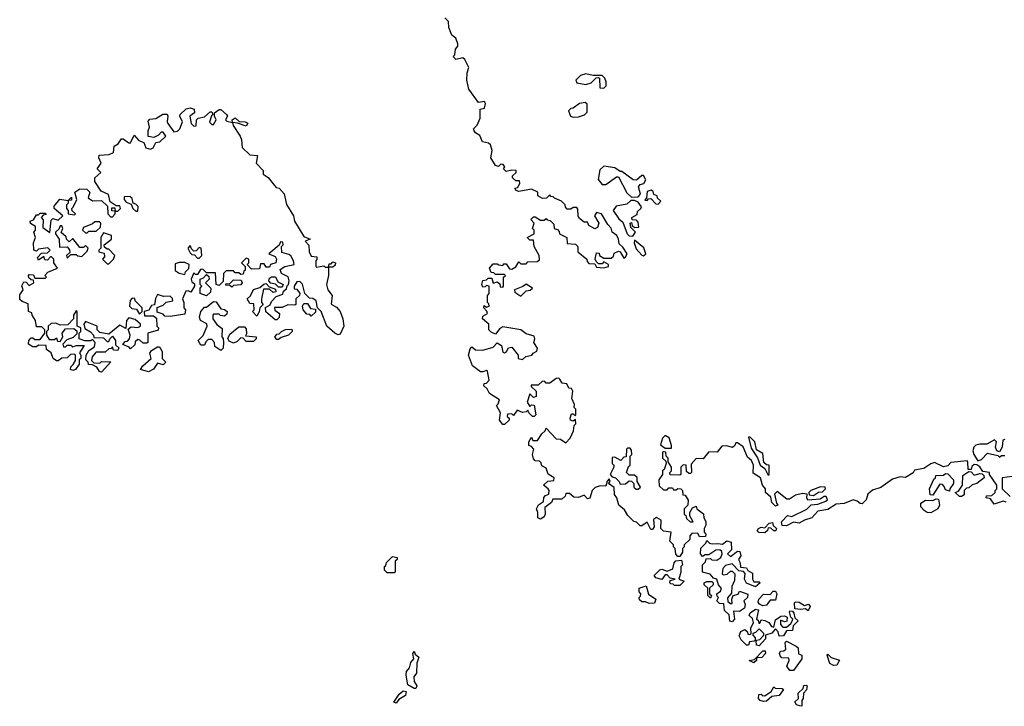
# Model space of a CAD drawing. Extents: x 2494106 to 2685573, y 758056 to 915185.
# Tile 111 of 256: x 2553552 to 2559001, y 880302 to 884099. Entities that reach past the tile are written whole.
import ezdxf

# ---------------------------------------------------------------- set-up
doc = ezdxf.new("R2010")
doc.units = 0

msp = doc.modelspace()

# ---------------------------------------------------------------- linework, layer by layer
at = {"layer": '0CON05XD'}
for points in [[(2556601.7, 883051.7), (2556581.7, 883051.7), (2556571.7, 883061.7), (2556570, 883075), (2556550, 883095), (2556511.7, 883111.7), (2556505, 883120), (2556491.7, 883121.7), (2556485, 883130), (2556468.3, 883111.7), (2556445, 883110), (2556420, 883125), (2556420, 883145), (2556385, 883162.5), (2556315, 883150), (2556300, 883155), (2556291.7, 883168.3), (2556308.3, 883171.7), (2556320, 883195), (2556318.3, 883208.3), (2556298.3, 883208.3), (2556280, 883225), (2556280, 883235), (2556300, 883255), (2556300, 883265), (2556275, 883267.5), (2556245, 883260), (2556230, 883275), (2556237.5, 883285), (2556228.3, 883298.3), (2556215, 883300), (2556201.7, 883288.3), (2556185, 883292.5), (2556160, 883335), (2556166.7, 883375), (2556157, 883407), (2556147, 883417), (2556113.6, 883423.6), (2556099.3, 883459.3), (2556075, 883473.3), (2556066.7, 883485), (2556063.3, 883495), (2556083.6, 883516.4), (2556100, 883555), (2556100, 883605), (2556125, 883610), (2556130, 883635), (2556125, 883647.5), (2556091.7, 883641.7), (2556037.5, 883715), (2556026.7, 883765), (2556027.5, 883805), (2556037.5, 883835), (2556015, 883880), (2556005, 883887.5), (2555965, 883880), (2555950, 883895), (2555960, 883905), (2555963, 883937), (2555977, 883953), (2555977.5, 883965), (2555965, 883997.5), (2555943.8, 884013.8), (2555927, 884057), (2555925, 884090), (2555905, 884110)], [(2556785, 883720), (2556797, 883733), (2556797.5, 883755), (2556790, 883775), (2556775, 883790), (2556725, 883790), (2556685, 883800), (2556655, 883790), (2556630, 883765), (2556635, 883750), (2556685, 883740), (2556715, 883750), (2556741.7, 883778.3), (2556755, 883780), (2556760, 883775), (2556761.7, 883721.7), (2556785, 883720)], [(2554005, 882150), (2553993.6, 882153.6), (2553978.3, 882178.3), (2553955, 882190), (2553931.7, 882191.7), (2553930, 882205), (2553918.3, 882218.3), (2553920, 882245), (2553935, 882270), (2553965, 882290), (2553970, 882315), (2553955, 882330), (2553945, 882322.5), (2553912.5, 882322.5), (2553880, 882335), (2553880, 882365), (2553890, 882375), (2553890, 882395), (2553870, 882405), (2553870, 882485), (2553865, 882490), (2553850, 882465), (2553850, 882445), (2553818.3, 882411.7), (2553775, 882410), (2553751.7, 882421.7), (2553725, 882420), (2553710, 882405), (2553710, 882385), (2553700, 882375), (2553700, 882355), (2553715, 882330), (2553745, 882330), (2553755, 882340), (2553761.7, 882321.7), (2553775, 882320), (2553790, 882345), (2553787.5, 882365), (2553805, 882390), (2553851.7, 882391.7), (2553868.3, 882378.3), (2553868.3, 882361.7), (2553848.3, 882341.7), (2553811.7, 882328.3), (2553790, 882305), (2553795, 882290), (2553805, 882290), (2553815, 882300), (2553835, 882300), (2553845, 882290), (2553865, 882297.5), (2553908.3, 882298.3), (2553883, 882257), (2553890, 882245), (2553890, 882225), (2553881.7, 882218.3), (2553880, 882195), (2553860, 882165), (2553845, 882160), (2553832.5, 882165), (2553835, 882180), (2553848.3, 882191.7), (2553860, 882215), (2553860, 882245), (2553855, 882250), (2553833, 882247), (2553815, 882230), (2553785, 882227.5), (2553765, 882212.5), (2553755, 882212.5), (2553736.4, 882226.4), (2553725, 882257.5), (2553700, 882275), (2553698.3, 882298.3), (2553655, 882300), (2553645, 882290), (2553625, 882290), (2553600, 882305), (2553602.5, 882325), (2553615, 882340), (2553625, 882340), (2553635, 882330), (2553665, 882330), (2553690, 882365), (2553690, 882385), (2553675, 882400), (2553645, 882400), (2553640, 882435), (2553620, 882465), (2553618.3, 882478.3), (2553600, 882485), (2553598.3, 882528.3), (2553565, 882540), (2553551.7, 882551.7), (2553553, 882577), (2553570, 882605), (2553563, 882627), (2553575, 882650), (2553588.3, 882648.3), (2553605, 882630), (2553630, 882645), (2553628.3, 882658.3), (2553615, 882660), (2553601.7, 882671.7), (2553600, 882685), (2553605, 882690), (2553628.3, 882688.3), (2553635, 882670), (2553695, 882670), (2553700, 882675), (2553690, 882685), (2553707, 882703), (2553760, 882725), (2553740, 882755), (2553740, 882775), (2553728.3, 882788.3), (2553721.7, 882788.3), (2553705, 882770), (2553691.7, 882771.7), (2553685, 882790), (2553655, 882770), (2553650, 882785), (2553671.7, 882808.3), (2553705, 882810), (2553720, 882825), (2553707.5, 882837.5), (2553655, 882830), (2553645, 882820), (2553630, 882825), (2553627.5, 882865), (2553640, 882895), (2553630, 882925), (2553640, 882935), (2553640, 882955), (2553611.7, 882971.7), (2553610, 882985), (2553628.3, 882991.7), (2553645, 883020), (2553655, 883020), (2553665, 883030), (2553695, 883030), (2553698.3, 883021.7), (2553681.7, 883018.3), (2553670, 883005), (2553681.7, 882991.7), (2553680, 882950), (2553718.3, 882921.7), (2553725, 882990), (2553735, 883000), (2553765, 882990), (2553790, 883015), (2553742.5, 883055), (2553742.5, 883067.5), (2553773.9, 883106.1), (2553820, 883100), (2553838.3, 883118.3), (2553838.3, 883101.7), (2553820, 883100), (2553820, 883085), (2553810, 883075), (2553810, 883055), (2553820, 883045), (2553820, 883025), (2553855, 883020), (2553860, 883025), (2553841.7, 883041.7), (2553840, 883055), (2553848.3, 883061.7), (2553867.5, 883105), (2553857.5, 883145), (2553885, 883163.3), (2553923, 883163), (2553940, 883145), (2553930, 883115), (2553955, 883097.5), (2554005, 883100), (2554038.3, 883068.3), (2554040, 883025), (2554055, 883010), (2554065, 883010), (2554080, 883025), (2554080, 883040), (2554061.7, 883041.7), (2554061.7, 883058.3), (2554078.3, 883058.3), (2554080, 883040), (2554095, 883040), (2554110, 883055), (2554105, 883070), (2554085, 883070), (2554051.7, 883091.7), (2554043, 883133), (2554001.7, 883151.7), (2553967.5, 883205), (2553967.5, 883225), (2554000, 883255), (2553980, 883275), (2554002.5, 883305), (2553990, 883335), (2553990.7, 883349.3), (2554046.4, 883353.6), (2554070, 883365), (2554075, 883400), (2554096.4, 883413.6), (2554115, 883440), (2554125, 883440), (2554155, 883417.5), (2554165, 883417.5), (2554185, 883460), (2554211.7, 883431.7), (2554239.3, 883419.3), (2554250.7, 883390.7), (2554275, 883383.3), (2554290, 883390), (2554305, 883420), (2554327, 883423), (2554360, 883455), (2554345, 883477.5), (2554335, 883477.5), (2554320, 883460), (2554295, 883447.5), (2554263.6, 883453.6), (2554263.3, 883485), (2554270, 883505), (2554262.5, 883537.5), (2554271.7, 883548.3), (2554305, 883552.5), (2554343.6, 883576.4), (2554367.5, 883577.5), (2554372.5, 883565), (2554367.5, 883535), (2554372.5, 883525), (2554405, 883480), (2554425, 883482.5), (2554437.5, 883495), (2554452.5, 883535), (2554437.5, 883565), (2554440, 883575), (2554473.9, 883606.1), (2554495, 883612.5), (2554516.7, 883605), (2554520, 883585), (2554492.5, 883565), (2554500, 883525), (2554515, 883510), (2554528.3, 883511.7), (2554530, 883545), (2554540, 883555), (2554575, 883562.5), (2554605, 883590), (2554615, 883590), (2554620, 883575), (2554612.5, 883567.5), (2554603, 883533), (2554615, 883520), (2554625, 883520), (2554640, 883545), (2554630, 883565), (2554630, 883585), (2554655, 883603.3), (2554665, 883602.5), (2554696.2, 883575), (2554701.2, 883565), (2554690, 883545), (2554698.3, 883538.3), (2554730, 883530), (2554727.5, 883545), (2554745, 883556), (2554767, 883537), (2554800, 883535), (2554815, 883526.7), (2554805, 883510), (2554757.5, 883527.5), (2554730, 883530), (2554732.5, 883515), (2554772.5, 883455), (2554780, 883435), (2554783, 883393), (2554825, 883352.5), (2554868.3, 883348.3), (2554860, 883305), (2554900, 883265), (2554900, 883245), (2554926.4, 883226.4), (2554961.7, 883181.7), (2554971.7, 883171.7), (2554988.3, 883168.3), (2555016.1, 883136.1), (2555027.5, 883077.5), (2555067.5, 883015), (2555072.5, 882985), (2555125, 882900), (2555160, 882885), (2555132.5, 882875), (2555151.7, 882851.7), (2555153.8, 882815), (2555165, 882792.5), (2555197, 882787), (2555197, 882773), (2555190, 882765), (2555190, 882735), (2555195, 882730), (2555235, 882737.5), (2555245, 882730), (2555260, 882730), (2555265, 882750), (2555275, 882750), (2555285, 882760), (2555300, 882755), (2555298.3, 882741.7), (2555285, 882730), (2555260, 882730), (2555260, 882685), (2555250, 882635), (2555257.5, 882605), (2555281.2, 882575), (2555276.4, 882526.4), (2555305, 882510), (2555326.1, 882486.1), (2555340, 882445), (2555346.1, 882403.9), (2555325, 882360), (2555315, 882357.5), (2555295, 882366.7), (2555252.5, 882405), (2555220, 882485), (2555200, 882505), (2555192.5, 882545), (2555175, 882557.5), (2555155, 882560), (2555130, 882585), (2555117, 882637), (2555101.7, 882651.7), (2555085, 882650), (2555070, 882625), (2555071.7, 882611.7), (2555085, 882610), (2555102.5, 882585), (2555100, 882575), (2555080, 882555), (2555080, 882525), (2555075, 882520), (2555035, 882522.5), (2555005, 882507.5), (2554961.7, 882508.3), (2554963.6, 882493.6), (2554990, 882475), (2554987, 882453), (2554975, 882440), (2554965, 882440), (2554913.3, 882483.3), (2554911.7, 882508.3), (2554938.3, 882521.7), (2554945, 882540), (2554971.7, 882568.3), (2555008.3, 882581.7), (2555011.7, 882598.3), (2555028.3, 882611.7), (2555031.7, 882628.3), (2555040, 882635), (2555042.5, 882655), (2555036.7, 882676.7), (2555000, 882695), (2554993, 882717), (2555020, 882735), (2555070, 882745), (2555067.5, 882765), (2555053, 882793), (2555041.7, 882801.7), (2555001.7, 882811.7), (2555000, 882845), (2555010, 882855), (2555008.3, 882868.3), (2554995, 882870), (2554988.3, 882851.7), (2554930, 882805), (2554965, 882790), (2554972.5, 882775), (2554970, 882755), (2554940, 882745), (2554935, 882730), (2554915, 882730), (2554905, 882750), (2554885, 882750), (2554878.3, 882721.7), (2554835, 882720), (2554810, 882745), (2554820, 882755), (2554820, 882775), (2554805, 882780), (2554780, 882755), (2554800, 882735), (2554800, 882715), (2554791.7, 882708.3), (2554788.3, 882691.7), (2554775, 882690), (2554765, 882700), (2554745, 882700), (2554735, 882710), (2554695, 882710), (2554680, 882695), (2554678.3, 882651.7), (2554655, 882630), (2554640, 882635), (2554635, 882700), (2554585, 882700), (2554565, 882720), (2554551.7, 882718.3), (2554535, 882690), (2554525, 882690), (2554515, 882700), (2554500, 882665), (2554505, 882650), (2554518.3, 882638.3), (2554520, 882625), (2554498.3, 882591.7), (2554485, 882600), (2554471.7, 882598.3), (2554452.5, 882555), (2554460, 882535), (2554460, 882505), (2554470, 882495), (2554465, 882470), (2554385, 882457.5), (2554355, 882460), (2554345, 882470), (2554311.7, 882481.7), (2554311.7, 882508.3), (2554345, 882520), (2554363, 882537), (2554400, 882545), (2554398.3, 882558.3), (2554385, 882570), (2554348.3, 882568.3), (2554315, 882580), (2554303, 882557), (2554298.3, 882521.7), (2554281.7, 882518.3), (2554267, 882493), (2554240, 882485), (2554242.5, 882462.5), (2554291.7, 882461.7), (2554308.3, 882448.3), (2554310, 882405), (2554320, 882395), (2554318.3, 882381.7), (2554260, 882365), (2554260, 882315), (2554255, 882310), (2554235, 882310), (2554217, 882327), (2554205, 882330), (2554191.7, 882318.3), (2554188.3, 882301.7), (2554165, 882280), (2554158.3, 882288.3), (2554122.5, 882302.5), (2554135, 882320), (2554148.3, 882321.7), (2554160, 882335), (2554162.5, 882355), (2554151.7, 882388.3), (2554168.3, 882401.7), (2554205, 882397.5), (2554220, 882405), (2554220, 882415), (2554191.7, 882441.7), (2554155, 882450), (2554142.5, 882435), (2554138.3, 882391.7), (2554105, 882410), (2554045, 882360), (2553995, 882370), (2553980, 882385), (2553980, 882405), (2553915, 882430), (2553907.5, 882415), (2553911.7, 882391.7), (2553943, 882373), (2553960, 882355), (2553961.7, 882341.7), (2554015, 882340), (2554035, 882320), (2554045, 882320), (2554050, 882335), (2554065, 882350), (2554082.5, 882325), (2554081.7, 882301.7), (2554100, 882285), (2554095, 882270), (2554071.7, 882271.7), (2554065, 882290), (2554058.3, 882281.7), (2554045, 882280), (2554025, 882260), (2553975, 882260), (2553970, 882255)], [(2556615, 883560), (2556645, 883562.5), (2556677, 883573), (2556691.7, 883588.3), (2556691.7, 883631.7), (2556681.7, 883641.7), (2556650, 883635), (2556615, 883610), (2556601.7, 883608.3), (2556590, 883595), (2556600, 883565), (2556615, 883560)], [(2556938.3, 883118.3), (2556975, 883120), (2556987.5, 883135), (2556977.5, 883175), (2556985, 883187.5), (2557006.4, 883193.6), (2557016.4, 883213.6), (2557005, 883237.5), (2556995, 883237.5), (2556965, 883212.5), (2556947, 883213), (2556885, 883260), (2556875, 883260), (2556845, 883280), (2556785, 883290), (2556761.7, 883268.3), (2556753.3, 883215), (2556775, 883187.5), (2556795, 883187.5), (2556855, 883230), (2556865, 883230), (2556911.7, 883141.7), (2556938.3, 883118.3)], [(2554205, 883040), (2554207, 883067), (2554195, 883080), (2554180, 883085), (2554175, 883110), (2554161.7, 883121.7), (2554130, 883120), (2554130, 883105), (2554140.7, 883090.7), (2554168.3, 883078.3), (2554177.5, 883055), (2554195, 883040), (2554205, 883040)], [(2557085, 883080), (2557100, 883095), (2557081.7, 883111.7), (2557080, 883125), (2557061.7, 883131.7), (2557058.3, 883148.3), (2557047, 883157), (2557025, 883150), (2557020, 883115), (2557011.7, 883101.7), (2557025, 883100), (2557031.7, 883108.3), (2557045, 883110), (2557071.7, 883081.7), (2557085, 883080)], [(2559011.7, 881431.7), (2558995, 881437.5), (2558945, 881420), (2558925, 881450), (2558900, 881455), (2558903, 881467), (2558931.7, 881468.3), (2558950, 881485), (2558950, 881495), (2558960, 881505), (2558960, 881525), (2558920, 881585), (2558920, 881595), (2558881.7, 881601.7), (2558866.4, 881626.4), (2558848.3, 881638.3), (2558835, 881640), (2558821.7, 881628.3), (2558818.3, 881611.7), (2558801.7, 881611.7), (2558800, 881655), (2558795, 881660), (2558705, 881650), (2558688.3, 881631.7), (2558665, 881627.5), (2558615, 881650), (2558595, 881643.3), (2558555, 881616.7), (2558505, 881607.5), (2558496.4, 881593.6), (2558455, 881567.5), (2558425, 881572), (2558382, 881558), (2558318, 881512), (2558271.7, 881498.3), (2558246.7, 881475), (2558236.1, 881443.9), (2558215, 881422.5), (2558203, 881423), (2558187.7, 881437.7), (2558165, 881443.8), (2558115, 881423.8), (2558070.7, 881419.3), (2558025, 881390), (2557968.8, 881381.2), (2557936.1, 881343.9), (2557895, 881332.5), (2557865, 881316), (2557835, 881320), (2557795, 881300), (2557771.7, 881301.7), (2557767.5, 881322.5), (2557801.7, 881358.3), (2557825, 881352.5), (2557908, 881392), (2557933, 881417), (2557969.3, 881420.7), (2558013, 881437), (2558022.5, 881445), (2558015, 881462.5), (2558005, 881462.5), (2557983, 881447), (2557913, 881443), (2557907.5, 881455), (2557910, 881475), (2557885, 881480), (2557845, 881470), (2557811.7, 881448.3), (2557798.3, 881448.3), (2557745, 881490), (2557730, 881475), (2557740, 881425), (2557747.5, 881415), (2557735, 881410), (2557715, 881430), (2557708.3, 881458.3), (2557680, 881485), (2557680, 881505), (2557662.5, 881525), (2557652.5, 881565), (2557611.2, 881591.2), (2557612.5, 881635), (2557602.5, 881662.5), (2557579.3, 881679.3), (2557556.4, 881736.4), (2557525, 881760), (2557515, 881760), (2557510, 881745), (2557497, 881733), (2557465, 881742.5), (2557438.3, 881741.7), (2557411.7, 881708.3), (2557365, 881710), (2557335, 881670), (2557295, 881672.5), (2557268.3, 881641.7), (2557270, 881595), (2557265, 881590), (2557255, 881590), (2557241.7, 881601.7), (2557240, 881635), (2557223, 881637), (2557210, 881625), (2557210, 881585), (2557205, 881580), (2557151.7, 881581.7), (2557150, 881595), (2557160, 881605), (2557160, 881625), (2557140, 881655), (2557140, 881675), (2557130, 881685), (2557128.3, 881708.3), (2557115, 881710), (2557110, 881705), (2557110, 881675), (2557128.3, 881658.3), (2557130, 881645), (2557118.3, 881611.7), (2557110, 881605), (2557110, 881585), (2557090, 881555), (2557091.7, 881521.7), (2557115, 881500), (2557135, 881500), (2557145, 881510), (2557165, 881510), (2557170, 881500), (2557185, 881500), (2557195, 881507.5), (2557210, 881505), (2557220, 881495), (2557221.7, 881471.7), (2557235, 881470), (2557251.7, 881441.7), (2557250, 881415), (2557230, 881395), (2557230, 881365), (2557238.3, 881358.3), (2557241.7, 881341.7), (2557261.7, 881321.7), (2557278.3, 881321.7), (2557260, 881355), (2557260, 881375), (2557275, 881400), (2557295, 881410), (2557300, 881395), (2557337, 881367), (2557337.5, 881345), (2557350, 881325), (2557350, 881305), (2557340, 881285), (2557340, 881265), (2557350, 881255), (2557348.3, 881241.7), (2557315, 881240), (2557305, 881260), (2557271.7, 881258.3), (2557260, 881245), (2557260, 881225), (2557230, 881195), (2557230, 881185), (2557220, 881175), (2557220, 881155), (2557205, 881130), (2557195, 881130), (2557183, 881143), (2557180, 881175), (2557170, 881185), (2557170, 881195), (2557150, 881215), (2557157.5, 881265), (2557115, 881270), (2557100, 881285), (2557101.7, 881331.7), (2557077, 881347), (2557060, 881335), (2557062.5, 881295), (2557055, 881280), (2557045, 881280), (2557025, 881320), (2556995, 881300), (2556985, 881300), (2556965, 881320), (2556950, 881325), (2556917, 881357), (2556898.3, 881388.3), (2556867.5, 881415), (2556857.5, 881455), (2556843, 881473), (2556841.7, 881511.7), (2556810, 881535), (2556820, 881545), (2556815, 881560), (2556803, 881547), (2556795, 881520), (2556765, 881522.5), (2556737, 881513), (2556720, 881495), (2556707, 881453), (2556695, 881450), (2556675, 881470), (2556645, 881457.5), (2556618.3, 881458.3), (2556595, 881480), (2556575, 881480), (2556570, 881465), (2556551.7, 881448.3), (2556501.7, 881448.3), (2556495, 881430), (2556458.3, 881401.7), (2556460, 881365), (2556455, 881350), (2556435, 881337.5), (2556420, 881345), (2556420, 881375), (2556412.5, 881395), (2556423.6, 881416.4), (2556450, 881435), (2556452.5, 881457.5), (2556461.7, 881468.3), (2556480, 881475), (2556482.5, 881495), (2556477.5, 881505), (2556450, 881525), (2556475, 881546.7), (2556508.3, 881551.7), (2556510, 881565), (2556477, 881587), (2556465, 881620), (2556441.7, 881631.7), (2556438.3, 881648.3), (2556428.3, 881658.3), (2556405, 881660), (2556395, 881670), (2556390, 881695), (2556397.5, 881725), (2556385, 881740), (2556370, 881745), (2556370, 881765), (2556385, 881790), (2556392.5, 881772.5), (2556418.3, 881771.7), (2556440.7, 881809.3), (2556460, 881825), (2556465, 881840), (2556521.7, 881781.7), (2556545, 881780), (2556575, 881760), (2556597.5, 881785), (2556617.5, 881825), (2556620, 881855), (2556630, 881865), (2556628.3, 881888.3), (2556615, 881880), (2556600, 881885), (2556597.5, 881895), (2556605, 881920), (2556615, 881920), (2556625, 881910), (2556630, 881915), (2556630, 881945), (2556620, 881955), (2556621.7, 881971.7), (2556607.5, 882005), (2556612.5, 882045), (2556605, 882060), (2556591.7, 882061.7), (2556580, 882085), (2556555, 882090), (2556540.7, 882110.7), (2556535, 882116.7), (2556520, 882115), (2556485, 882090), (2556465, 882090), (2556458.3, 882098.3), (2556445, 882100), (2556421.7, 882078.3), (2556381.7, 882078.3), (2556381.7, 882071.7), (2556410, 882045), (2556410, 882015), (2556395, 882010), (2556375, 882030), (2556360, 881985), (2556375, 881960), (2556385, 881970), (2556398.3, 881968.3), (2556407.5, 881915), (2556400, 881905), (2556390, 881905), (2556370, 881925), (2556365, 881940), (2556355, 881930), (2556335, 881927.5), (2556305, 881940), (2556285, 881910), (2556275, 881920), (2556251.7, 881918.3), (2556250, 881905), (2556260, 881895), (2556260, 881885), (2556235, 881860), (2556225, 881860), (2556207.5, 881885), (2556212.5, 881925), (2556190, 881965), (2556200, 881975), (2556207, 881997), (2556151.7, 882031.7), (2556138.3, 882058.3), (2556120, 882075), (2556121.7, 882088.3), (2556135, 882090), (2556150, 882105), (2556140, 882155), (2556135, 882160), (2556115, 882151.2), (2556102.7, 882152.7), (2556057.5, 882185), (2556036.2, 882245), (2556045, 882280), (2556055, 882290), (2556075, 882273.3), (2556115, 882271.2), (2556172.5, 882287.5), (2556195, 882312.5), (2556218.3, 882298.3), (2556225, 882260), (2556235, 882257.5), (2556246, 882264), (2556257.5, 882285), (2556275, 882288.8), (2556310, 882245), (2556310, 882225), (2556335, 882220), (2556353, 882237), (2556386.4, 882243.6), (2556394.1, 882255.9), (2556413.3, 882266.7), (2556417, 882283), (2556396.7, 882315), (2556402.5, 882335), (2556399.3, 882349.3), (2556355, 882361.2), (2556324.5, 882384.5), (2556225, 882400), (2556208.3, 882391.7), (2556185, 882360), (2556160.7, 882370.7), (2556147.5, 882385), (2556147.5, 882415), (2556112.5, 882445), (2556115, 882460), (2556140, 882475), (2556137.5, 882487.5), (2556120, 882505), (2556121.7, 882518.3), (2556135, 882510), (2556150, 882515), (2556148.3, 882528.3), (2556140, 882535), (2556140, 882575), (2556150, 882585), (2556150, 882625), (2556135, 882630), (2556128.3, 882621.7), (2556115, 882620), (2556110, 882635), (2556115, 882657.5), (2556135, 882660), (2556145, 882670), (2556165, 882670), (2556171.7, 882641.7), (2556195, 882650), (2556208.3, 882638.3), (2556211.7, 882621.7), (2556225, 882620), (2556230, 882625), (2556230, 882675), (2556240, 882685), (2556235, 882690), (2556185, 882690), (2556175, 882700), (2556161.7, 882701.7), (2556152.5, 882725), (2556171.7, 882748.3), (2556195, 882750), (2556203, 882743), (2556225, 882740), (2556231.7, 882748.3), (2556245, 882750), (2556261.7, 882721.7), (2556275, 882720), (2556298.3, 882731.7), (2556315, 882760), (2556325, 882750), (2556355, 882750), (2556365, 882760), (2556415, 882762.5), (2556428.3, 882771.7), (2556427.5, 882795), (2556400, 882845), (2556395, 882880), (2556375, 882880), (2556360, 882895), (2556400, 882915), (2556400, 882935), (2556390, 882945), (2556400, 882975), (2556380, 882995), (2556395, 883010), (2556405, 883010), (2556435, 882990), (2556455, 882990), (2556465, 883000), (2556471.7, 882991.7), (2556488.3, 882988.3), (2556508.3, 882968.3), (2556510, 882945), (2556528.3, 882938.3), (2556538.3, 882928.3), (2556540, 882915), (2556580, 882895), (2556581.7, 882861.7), (2556628.3, 882858.3), (2556640, 882845), (2556640, 882815), (2556690, 882775), (2556691.7, 882761.7), (2556701.7, 882751.7), (2556735, 882750), (2556745, 882730), (2556785, 882727.5), (2556810, 882735), (2556810, 882745), (2556785, 882760), (2556775, 882750), (2556755, 882750), (2556741.7, 882761.7), (2556737.5, 882775), (2556745, 882810), (2556758.3, 882808.3), (2556760, 882795), (2556785, 882780), (2556825, 882780), (2556838.3, 882791.7), (2556841.7, 882808.3), (2556865, 882820), (2556876, 882816), (2556895, 882780), (2556905, 882787.5), (2556913.3, 882805), (2556890.5, 882840.5), (2556869.3, 882859.3), (2556866.4, 882886.4), (2556856.7, 882905), (2556830, 882925), (2556826.1, 882946.1), (2556806.4, 882966.4), (2556772.5, 883025), (2556745, 883032.5), (2556732.5, 883015), (2556757.5, 882975), (2556750, 882950), (2556735, 882942.5), (2556701.7, 882961.7), (2556695, 882980), (2556675, 882980), (2556650.7, 883000.7), (2556643, 883013), (2556641.7, 883051.7), (2556635, 883060), (2556615, 883060), (2556601.7, 883051.7)], [(2556945, 882902.5), (2556960, 882925), (2556935, 882950), (2556930, 882975), (2556938.3, 882978.3), (2556941.7, 882961.7), (2556955, 882950), (2556978.3, 882951.7), (2556975, 882980), (2556965, 882990), (2556941.7, 882991.7), (2556940, 883005), (2556968.3, 883021.7), (2556971.7, 883038.3), (2556990, 883055), (2556992.5, 883065), (2556975, 883090), (2556955, 883100), (2556935, 883100), (2556911.7, 883078.3), (2556852.3, 883067.7), (2556836.7, 883045), (2556867.7, 882997.7), (2556889.2, 882979.2), (2556913.3, 882915), (2556925, 882903.8), (2556945, 882902.5)], [(2553815, 882780), (2553835, 882800), (2553865, 882800), (2553873, 882793), (2553895, 882790), (2553925, 882820), (2553930, 882835), (2553915, 882850), (2553905, 882840), (2553885, 882840), (2553845, 882890), (2553825, 882870), (2553810, 882885), (2553808.3, 882898.3), (2553781.7, 882921.7), (2553790, 882945), (2553785, 882960), (2553775, 882960), (2553768.3, 882941.7), (2553750, 882925), (2553750, 882915), (2553770, 882885), (2553771.7, 882841.7), (2553815, 882842.5), (2553827, 882827), (2553828.3, 882811.7), (2553810, 882795), (2553815, 882780)], [(2553925, 882920), (2553935, 882930), (2553975, 882930), (2553998.3, 882951.7), (2554000, 882975), (2553991.7, 882981.7), (2553968.3, 882981.7), (2553955, 882970), (2553905, 882950), (2553900, 882935), (2553915, 882920), (2553925, 882920)], [(2554045, 882750), (2554070, 882775), (2554077.5, 882795), (2554045, 882830), (2554035, 882830), (2554021.7, 882841.7), (2554020, 882855), (2554060, 882885), (2554060, 882905), (2554015, 882920), (2554000, 882895), (2554000, 882835), (2553990, 882825), (2553990, 882815), (2554018.3, 882808.3), (2554021.7, 882788.3), (2554010, 882775), (2554035, 882750), (2554045, 882750)], [(2554545, 882780), (2554560, 882795), (2554556.7, 882836.7), (2554545, 882840), (2554528.3, 882821.7), (2554515, 882820), (2554501.7, 882831.7), (2554495, 882850), (2554482.5, 882835), (2554495, 882810), (2554505, 882800), (2554518.3, 882798.3), (2554535, 882780), (2554545, 882780)], [(2557005, 882793.3), (2557017.5, 882805), (2557007, 882837), (2556955, 882880), (2556953.3, 882865), (2556963, 882833), (2556995, 882796.7), (2557005, 882793.3)], [(2554465, 882690), (2554470, 882705), (2554487, 882723), (2554490, 882745), (2554465, 882757.5), (2554435, 882757.5), (2554411.7, 882748.3), (2554411.7, 882711.7), (2554435, 882697.5), (2554465, 882690)], [(2554585, 882572.5), (2554550, 882585), (2554550, 882615), (2554560, 882625), (2554550, 882635), (2554550, 882665), (2554568.3, 882671.7), (2554585, 882690), (2554598.3, 882678.3), (2554600, 882665), (2554580, 882645), (2554610, 882615), (2554608.3, 882591.7), (2554585, 882572.5)], [(2555005, 882620), (2554985, 882620), (2554967.5, 882637.5), (2554941.7, 882641.7), (2554930, 882655), (2554935, 882670), (2554945, 882677.5), (2554966.7, 882676.7), (2554980, 882650), (2555010, 882635), (2555005, 882620)], [(2554725, 882620), (2554715, 882630), (2554691.7, 882631.7), (2554691.7, 882638.3), (2554715, 882640), (2554735, 882660), (2554778.3, 882658.3), (2554782.5, 882645), (2554775, 882632.5), (2554735, 882630), (2554725, 882620)], [(2554865, 882460), (2554840, 882485), (2554850, 882495), (2554848.3, 882528.3), (2554825, 882530), (2554810, 882555), (2554828.3, 882571.7), (2554845, 882607.5), (2554881.7, 882618.3), (2554903, 882637), (2554915, 882640), (2554931.7, 882621.7), (2554968.3, 882608.3), (2554970, 882595), (2554955, 882590), (2554935, 882610), (2554901.7, 882608.3), (2554890, 882555), (2554890, 882535), (2554900, 882525), (2554880, 882505), (2554877, 882483), (2554865, 882460)], [(2556325, 882570), (2556355, 882600), (2556377, 882603), (2556390, 882615), (2556355, 882637.5), (2556337, 882623), (2556290, 882605), (2556291.7, 882591.7), (2556325, 882570)], [(2554215, 882470), (2554230, 882485), (2554230, 882505), (2554190, 882545), (2554188.3, 882558.3), (2554175, 882560), (2554163, 882547), (2554160, 882515), (2554173, 882503), (2554198.3, 882498.3), (2554215, 882470)], [(2554665, 882270), (2554631.7, 882291.7), (2554630, 882315), (2554615, 882330), (2554595, 882330), (2554581.7, 882318.3), (2554575, 882300), (2554555, 882300), (2554540, 882325), (2554567, 882353), (2554590, 882405), (2554588.3, 882418.3), (2554552.5, 882435), (2554546.7, 882455), (2554553.8, 882486.2), (2554575, 882510), (2554585, 882510), (2554625, 882540), (2554638.3, 882538.3), (2554665, 882500), (2554685, 882497.5), (2554700, 882485), (2554698.3, 882471.7), (2554685, 882460), (2554663, 882463), (2554655, 882470), (2554625, 882470), (2554620, 882465), (2554620, 882445), (2554643.6, 882413.6), (2554671.7, 882391.7), (2554670, 882345), (2554677, 882337), (2554680, 882315), (2554677, 882283), (2554665, 882270)], [(2555165, 882460), (2555158.3, 882468.3), (2555141.7, 882471.7), (2555120, 882495), (2555117.5, 882515), (2555125, 882530), (2555145, 882530), (2555161.7, 882501.7), (2555188.3, 882498.3), (2555188.3, 882481.7), (2555165, 882460)], [(2554735, 882310), (2554711.7, 882321.7), (2554703, 882337), (2554715, 882360), (2554765, 882400), (2554795, 882400), (2554805, 882390), (2554807.5, 882362.5), (2554801.7, 882351.7), (2554860, 882345), (2554860, 882335), (2554845, 882320), (2554805, 882320), (2554788.3, 882338.3), (2554775, 882340), (2554755, 882320), (2554735, 882310)], [(2554985, 882330), (2554975, 882330), (2554963, 882343), (2554975, 882360), (2554988.3, 882361.7), (2555000, 882375), (2555023.6, 882386.4), (2555058.3, 882388.3), (2555060, 882375), (2555040, 882355), (2554998.3, 882341.7), (2554985, 882330)], [(2554265, 882152.5), (2554220, 882165), (2554232.5, 882185), (2554280, 882225), (2554272.5, 882255), (2554280.7, 882269.3), (2554315, 882290), (2554325, 882290), (2554340, 882265), (2554340, 882225), (2554360, 882205), (2554345, 882190), (2554315, 882200), (2554293, 882167), (2554265, 882152.5)], [(2553970, 882255), (2553952.5, 882235), (2553950, 882215), (2553961.7, 882201.7), (2553995, 882200), (2554005, 882210), (2554057, 882207), (2554005, 882150)], [(2557160, 881730), (2557160, 881745), (2557147, 881787), (2557125, 881800), (2557110, 881785), (2557098.3, 881748.3), (2557125, 881730), (2557155, 881730), (2557160, 881730)], [(2557695, 881580), (2557700, 881585), (2557700, 881635), (2557685, 881637.5), (2557671.2, 881651.2), (2557665, 881700), (2557630, 881720), (2557620, 881765), (2557595, 881790), (2557585, 881790), (2557599.3, 881729.3), (2557636.1, 881676.1), (2557650, 881635), (2557676.7, 881616.7), (2557695, 881580)], [(2559005, 881777.5), (2558992.5, 881775), (2558990, 881735), (2558975, 881710), (2558960, 881715), (2558952.5, 881735), (2558957.5, 881765), (2558946.4, 881776.4), (2558905, 881752.5), (2558865, 881751.2), (2558844.3, 881745.7), (2558833.3, 881735), (2558827.5, 881715), (2558832.5, 881695), (2558855, 881660), (2558875, 881667.5), (2558908.3, 881701.7), (2558965, 881690), (2558975, 881680), (2558985, 881690), (2559005, 881690)], [(2556975, 881502.5), (2556987.5, 881515), (2556970, 881545), (2556968.3, 881568.3), (2556955, 881580), (2556925, 881580), (2556910, 881595), (2556921.7, 881628.3), (2556930, 881635), (2556930, 881685), (2556940, 881695), (2556938.3, 881718.3), (2556930, 881730), (2556915, 881730), (2556910, 881725), (2556908.3, 881681.7), (2556895, 881680), (2556878.3, 881661.7), (2556845, 881680), (2556831.7, 881678.3), (2556830, 881645), (2556840, 881635), (2556840, 881625), (2556820, 881585), (2556831.7, 881571.7), (2556850, 881565), (2556870, 881545), (2556875, 881530), (2556905, 881532.5), (2556925, 881550), (2556938.3, 881548.3), (2556950, 881535), (2556950, 881515), (2556963, 881503), (2556975, 881502.5)], [(2558605, 881470), (2558591.7, 881471.7), (2558586.7, 881505), (2558611.7, 881558.3), (2558620, 881565), (2558621.7, 881578.3), (2558665, 881580), (2558675, 881590), (2558688.3, 881588.3), (2558720, 881555), (2558720, 881535), (2558700, 881505), (2558698.3, 881491.7), (2558675, 881500), (2558668.3, 881518.3), (2558658.3, 881528.3), (2558645, 881530), (2558605, 881470)], [(2558765, 881462.5), (2558753, 881463), (2558730, 881485), (2558748.3, 881491.7), (2558770, 881525), (2558771.7, 881578.3), (2558805, 881600), (2558818.3, 881598.3), (2558835, 881580), (2558865, 881590), (2558878.3, 881588.3), (2558888.3, 881578.3), (2558890, 881565), (2558850, 881535), (2558823, 881527), (2558805, 881510), (2558791.7, 881508.3), (2558780, 881495), (2558778.3, 881471.7), (2558765, 881462.5)], [(2559045, 881572.5), (2558990, 881565), (2558990, 881505), (2559033, 881463)], [(2557945, 881467.5), (2557973.3, 881486.7), (2557995, 881487.5), (2558012.5, 881505), (2558010, 881515), (2557983.6, 881516.4), (2557930, 881495), (2557920, 881485), (2557921.7, 881471.7), (2557945, 881467.5)], [(2558595, 881372.5), (2558575, 881373.3), (2558557.5, 881385), (2558540, 881405), (2558540, 881425), (2558565, 881442.5), (2558605, 881440), (2558625, 881450), (2558637, 881447), (2558642.5, 881415), (2558632.5, 881395), (2558595, 881372.5)], [(2557675, 881262.5), (2557643, 881263), (2557633.3, 881273.3), (2557640, 881285), (2557655, 881293.8), (2557675, 881290), (2557700, 881315), (2557718.3, 881318.3), (2557721.7, 881301.7), (2557740, 881285), (2557736.4, 881273.6), (2557725, 881272.5), (2557708.3, 881288.3), (2557695, 881290), (2557690, 881275), (2557675, 881262.5)], [(2557495, 880770), (2557483, 880773), (2557478.3, 880808.3), (2557453, 880833), (2557448.3, 880868.3), (2557425, 880870), (2557410, 880885), (2557420, 880905), (2557411.7, 880911.7), (2557410, 880925), (2557430, 880940), (2557436.7, 880953.3), (2557420, 880975), (2557410, 881005), (2557391.7, 881011.7), (2557373.6, 881033.6), (2557330, 881045), (2557330, 881085), (2557348.3, 881101.7), (2557351.7, 881118.3), (2557375, 881120), (2557383, 881113), (2557409.3, 881110.7), (2557432.5, 881125), (2557440, 881145), (2557438.3, 881158.3), (2557427.5, 881167.5), (2557405, 881166.7), (2557365, 881140), (2557345, 881140), (2557331.7, 881131.7), (2557320, 881145), (2557322.5, 881177.5), (2557350, 881205), (2557355, 881220), (2557370, 881205), (2557385, 881200), (2557415, 881203.3), (2557441.7, 881198.3), (2557465, 881216.7), (2557489.3, 881209.3), (2557491.7, 881168.3), (2557470, 881145), (2557485, 881130), (2557525, 881160), (2557538.3, 881158.3), (2557542.5, 881135), (2557530, 881115), (2557540, 881095), (2557541.7, 881071.7), (2557575, 881067.5), (2557582.5, 881052.5), (2557608.3, 881038.3), (2557607.5, 881005), (2557615, 880990), (2557645, 880990), (2557650, 880985), (2557625, 880962.5), (2557575, 880982.5), (2557562.5, 881005), (2557567.5, 881037.5), (2557557, 881047), (2557531.7, 881051.7), (2557495, 881090), (2557458.3, 881081.7), (2557442.5, 881065), (2557440, 881035), (2557445, 881030), (2557467, 881033), (2557485, 881050), (2557495, 881050), (2557510, 881035), (2557508.3, 880998.3), (2557492.5, 880965), (2557491.7, 880928.3), (2557468.3, 880901.7), (2557471.7, 880881.7), (2557485, 880870), (2557495, 880870), (2557492.5, 880895), (2557500, 880915), (2557528.3, 880921.7), (2557535, 880940), (2557581.7, 880921.7), (2557580, 880905), (2557560, 880885), (2557566.7, 880865), (2557562.5, 880845), (2557535, 880826.7), (2557501.7, 880828.3), (2557507.5, 880785), (2557495, 880770)], [(2555625, 881040), (2555585, 881040), (2555570, 881055), (2555570, 881075), (2555578.3, 881081.7), (2555581.7, 881098.3), (2555615, 881130), (2555640, 881125), (2555640, 881115), (2555630, 881105), (2555630, 881045), (2555625, 881040)], [(2557205, 880970), (2557175, 880970), (2557168.3, 880978.3), (2557155, 880980), (2557150, 880985), (2557151.7, 880998.3), (2557180, 881005), (2557151.7, 881011.7), (2557135, 881030), (2557125, 881030), (2557105, 881003.3), (2557073, 881013), (2557062.5, 881025), (2557095, 881056.7), (2557105, 881060), (2557135, 881050), (2557167, 881063), (2557174, 881096), (2557183.6, 881106.4), (2557215, 881110), (2557220, 881085), (2557210, 881075), (2557210, 881045), (2557200, 881005), (2557230, 880995), (2557205, 880970)], [(2557375, 880900), (2557360, 880915), (2557360, 880955), (2557340, 880975), (2557340, 880985), (2557355, 880992.5), (2557381.7, 880991.7), (2557390, 880985), (2557390, 880975), (2557370, 880955), (2557370, 880925), (2557380, 880915), (2557375, 880900)], [(2557035, 880870), (2557015, 880880), (2556995, 880880), (2556981.7, 880891.7), (2556980, 880905), (2556988.3, 880911.7), (2556990, 880925), (2556980, 880935), (2556980, 880955), (2557018.3, 880968.3), (2557031.7, 880921.7), (2557072.5, 880895), (2557065, 880872.5), (2557035, 880870)], [(2557665, 880857.5), (2557646.7, 880866.7), (2557638.3, 880878.3), (2557642.5, 880895), (2557668.3, 880921.7), (2557705, 880920), (2557721.7, 880938.3), (2557735, 880940), (2557742.5, 880925), (2557735, 880890), (2557705, 880890), (2557685, 880862.5), (2557665, 880857.5)], [(2557915, 880830), (2557901.7, 880841.7), (2557875, 880837.5), (2557841.7, 880841.7), (2557840, 880875), (2557845, 880880), (2557865, 880877.5), (2557895, 880860), (2557917, 880867), (2557927.5, 880855), (2557915, 880830)], [(2557645, 880637.5), (2557630, 880640), (2557628.3, 880661.7), (2557631.7, 880668.3), (2557648.3, 880671.7), (2557670, 880695), (2557670, 880705), (2557645, 880730), (2557625, 880710), (2557610, 880705), (2557610, 880695), (2557621.7, 880681.7), (2557621.7, 880668.3), (2557617.5, 880662.5), (2557591.7, 880658.3), (2557585, 880640), (2557575, 880640), (2557545, 880670), (2557533, 880693), (2557543.6, 880716.4), (2557565, 880727.5), (2557580, 880715), (2557581.7, 880701.7), (2557595, 880700), (2557600, 880705), (2557597.5, 880735), (2557612.5, 880765), (2557608.3, 880788.3), (2557590, 880805), (2557595, 880820), (2557625, 880840), (2557640, 880835), (2557630, 880785), (2557638.3, 880778.3), (2557641.7, 880761.7), (2557648.3, 880761.7), (2557655, 880780), (2557675, 880777.5), (2557697.5, 880765), (2557713.6, 880743.6), (2557725, 880740), (2557735, 880780), (2557765, 880800), (2557785, 880802.5), (2557800, 880795), (2557797, 880773), (2557785, 880770), (2557761.7, 880778.3), (2557762.5, 880755), (2557775, 880740), (2557795, 880740), (2557820, 880760), (2557827, 880773), (2557830, 880785), (2557820, 880795), (2557812.5, 880825), (2557815, 880830), (2557828.3, 880828.3), (2557837, 880817), (2557841.7, 880791.7), (2557860, 880775), (2557832.5, 880747.5), (2557828.3, 880721.7), (2557795, 880720), (2557778.3, 880691.7), (2557755, 880690), (2557750, 880715), (2557735, 880730), (2557715, 880707.5), (2557680, 880695), (2557680, 880675), (2557645, 880637.5)], [(2557835, 880500), (2557815, 880500), (2557797.5, 880525), (2557810, 880555), (2557808.3, 880568.3), (2557770.7, 880570.7), (2557760.7, 880580.7), (2557757.5, 880595), (2557763.3, 880606.7), (2557781.7, 880608.3), (2557791.7, 880618.3), (2557787.5, 880655), (2557795, 880662.5), (2557850, 880635), (2557860, 880625), (2557861.7, 880591.7), (2557880, 880585), (2557880, 880565), (2557835, 880500)], [(2555745, 880400), (2555735, 880400), (2555700.8, 880420.8), (2555690, 880475), (2555692.5, 880495), (2555710, 880515), (2555716.7, 880545), (2555732.5, 880565), (2555727.5, 880595), (2555735, 880607.5), (2555741.2, 880591.2), (2555760, 880575), (2555749.3, 880540.7), (2555747.5, 880485), (2555733.3, 880465), (2555735, 880440), (2555750, 880415), (2555745, 880400)], [(2557615, 880542.5), (2557590, 880555), (2557618.3, 880561.7), (2557665, 880610), (2557678.3, 880608.3), (2557680, 880595), (2557658.3, 880571.7), (2557630, 880570), (2557630, 880555), (2557615, 880542.5)], [(2558055, 880527.5), (2558035, 880540), (2558020, 880585), (2558025, 880590), (2558043, 880573), (2558088.3, 880558.3), (2558075, 880530), (2558055, 880527.5)], [(2555635, 880320), (2555622.5, 880325), (2555651.2, 880368.8), (2555675, 880388.8), (2555690, 880385), (2555687.5, 880362.5), (2555650.5, 880339.5), (2555635, 880320)], [(2557668.3, 880328.3), (2557650, 880335), (2557640, 880345), (2557641.7, 880368.3), (2557655, 880370), (2557661.7, 880361.7), (2557675, 880360), (2557710, 880385), (2557725, 880410), (2557732.5, 880402.5), (2557771.7, 880401.7), (2557780, 880395), (2557755, 880362.5), (2557715, 880357.5), (2557685, 880330), (2557668.3, 880328.3)], [(2557875, 880302.5), (2557850.7, 880310.7), (2557842.5, 880327.5), (2557862.5, 880345), (2557860, 880375), (2557888.3, 880401.7), (2557891.7, 880418.3), (2557905, 880420), (2557910, 880415), (2557907, 880393), (2557890, 880375), (2557887.5, 880345), (2557880, 880335), (2557880, 880305), (2557875, 880302.5)]]:
    msp.add_lwpolyline(points, dxfattribs=at)

doc.saveas('drawing.dxf')
